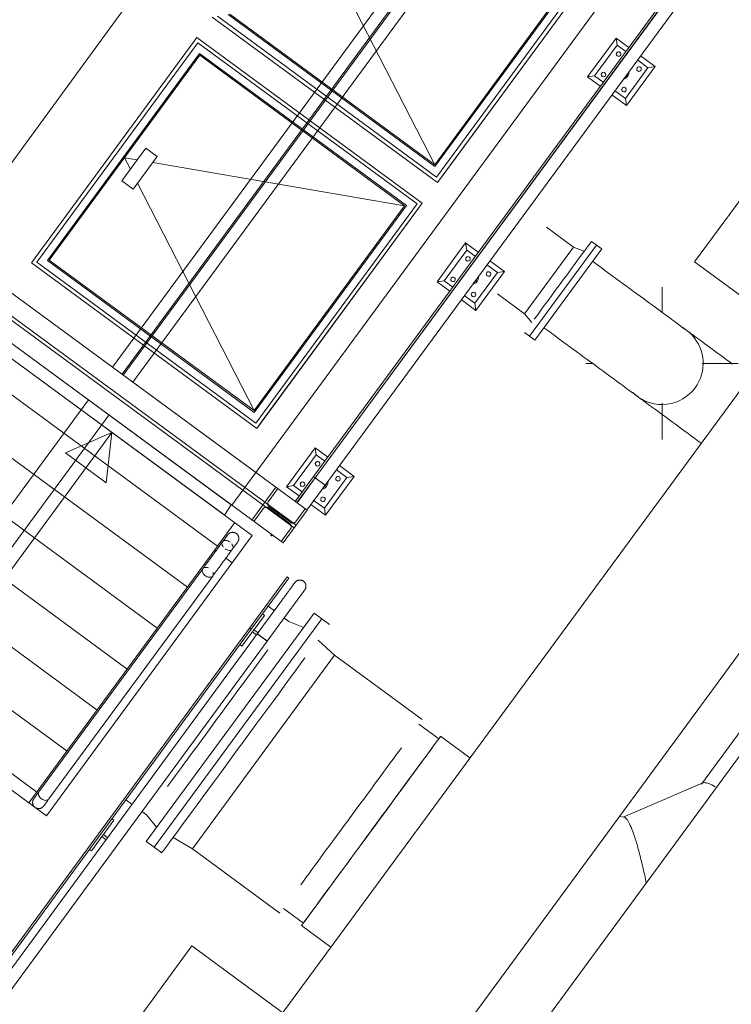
# Model space of a CAD drawing. Header units: metres. Extents: x 135583 to 135939, y 457896 to 458258.
# Tile 76 of 256: x 135675.47 to 135678.27, y 458026.5 to 458030.37. Entities that reach past the tile are written whole.
import ezdxf

# ---------------------------------------------------------------- set-up
doc = ezdxf.new("R2010")
doc.units = ezdxf.units.M
doc.linetypes.add('Hidden', pattern=[4, 2, -2])
doc.layers.add('NIEUWE INSTALLATIE', color=250, linetype='Continuous', lineweight=0)

msp = doc.modelspace()

# ---------------------------------------------------------------- linework, layer by layer
at = {"layer": 'NIEUWE INSTALLATIE'}
for p, q in [((135681.378, 458033.0954), (135674.4232, 458023.6289)), ((135674.9148, 458023.2678), (135681.8696, 458032.7342)), ((135681.5397, 458031.8796), (135673.6788, 458021.1799)), ((135676.697, 458031.5263), (135675.1592, 458029.4278)), ((135675.8367, 458029.0041), (135677.3683, 458031.0889)), ((135675.9172, 458028.9449), (135677.4489, 458031.0297)), ((135676.4008, 458028.5896), (135677.9325, 458030.6744)), ((135676.6456, 458030.6949), (135677.1041, 458029.8002)), ((135677.1147, 458029.7303), (135677.766, 458030.6168)), ((135677.766, 458030.6168), (135677.1712, 458029.8072)), ((135678.0872, 458030.5608), (135676.6274, 458028.5739)), ((135676.6339, 458028.5691), (135678.0936, 458030.556)), ((135678.0943, 458030.5555), (135676.6346, 458028.5686)), ((135676.6735, 458028.54), (135678.1332, 458030.5269)), ((135676.2283, 458030.3816), (135677.1147, 458029.7303)), ((135677.1147, 458029.7303), (135676.2283, 458030.3816)), ((135676.1691, 458030.301), (135675.5178, 458029.4145)), ((135675.5178, 458029.4145), (135676.1691, 458030.301)), ((135677.0555, 458029.6497), (135676.1691, 458030.301)), ((135676.1691, 458030.301), (135677.0555, 458029.6497)), ((135677.8179, 458030.2989), (135677.7054, 458030.1458)), ((135677.8179, 458030.2989), (135677.8222, 458030.2709)), ((135677.8678, 458030.2622), (135677.8179, 458030.2989)), ((135677.7333, 458030.15), (135677.8222, 458030.2709)), ((135677.8222, 458030.2709), (135677.856, 458030.2461)), ((135677.9014, 458030.2127), (135677.943, 458030.1821)), ((135677.971, 458030.1864), (135677.9132, 458030.2288)), ((135677.943, 458030.1821), (135677.8542, 458030.0612)), ((135677.8585, 458030.0333), (135677.971, 458030.1864)), ((135677.971, 458030.1864), (135677.943, 458030.1821)), ((135677.7054, 458030.1458), (135677.7333, 458030.15)), ((135677.7054, 458030.1458), (135677.7553, 458030.1091)), ((135677.7672, 458030.1252), (135677.7333, 458030.15)), ((135677.8542, 458030.0612), (135677.8126, 458030.0918)), ((135677.8007, 458030.0757), (135677.8585, 458030.0333)), ((135677.8542, 458030.0612), (135677.8585, 458030.0333)), ((135678.5174, 458029.9506), (135678.1267, 458029.4187)), ((135675.8733, 458029.7366), (135675.968, 458029.8655)), ((135675.968, 458029.8655), (135676.0123, 458029.8329)), ((135675.8837, 458029.8282), (135675.9071, 458029.7826)), ((135675.9342, 458029.8195), (135675.8837, 458029.8282)), ((135676.0123, 458029.8329), (135675.9176, 458029.704)), ((135676.9856, 458029.639), (135675.9948, 458029.8091)), ((135677.1712, 458029.8072), (135677.1147, 458029.7303)), ((135675.9176, 458029.704), (135675.8733, 458029.7366)), ((135675.9351, 458029.7278), (135676.3936, 458028.8332)), ((135676.4043, 458028.7633), (135677.0555, 458029.6497)), ((135677.0555, 458029.6497), (135676.4256, 458028.7924)), ((135677.6507, 458029.4768), (135677.5443, 458029.555)), ((135677.2258, 458029.493), (135677.1133, 458029.3399)), ((135677.2258, 458029.493), (135677.2301, 458029.465)), ((135677.2758, 458029.4563), (135677.2258, 458029.493)), ((135677.4577, 458029.2141), (135677.6507, 458029.4768)), ((135677.7407, 458029.4845), (135677.4772, 458029.1259)), ((135677.7407, 458029.4845), (135677.4772, 458029.1259)), ((135677.6922, 458029.4599), (135677.6507, 458029.4768)), ((135677.7407, 458029.4845), (135677.721, 458029.499)), ((135677.7617, 458029.4691), (135677.7407, 458029.4845)), ((135677.1413, 458029.3442), (135677.2301, 458029.465)), ((135677.2301, 458029.465), (135677.2639, 458029.4402)), ((135677.7617, 458029.4691), (135677.4982, 458029.1105)), ((135675.5178, 458029.4145), (135676.4043, 458028.7633)), ((135676.4043, 458028.7633), (135675.5178, 458029.4145)), ((135677.3093, 458029.4068), (135677.351, 458029.3762)), ((135677.3789, 458029.3805), (135677.3212, 458029.423)), ((135678.1267, 458029.4187), (135678.484, 458029.1562)), ((135675.3128, 458029.3889), (135676.6022, 458028.4416)), ((135675.3172, 458029.3857), (135676.4008, 458028.5896)), ((135677.351, 458029.3762), (135677.2622, 458029.2553)), ((135677.2664, 458029.2274), (135677.3789, 458029.3805)), ((135677.3789, 458029.3805), (135677.351, 458029.3762)), ((135677.1133, 458029.3399), (135677.1413, 458029.3442)), ((135677.1133, 458029.3399), (135677.1633, 458029.3032)), ((135677.1751, 458029.3193), (135677.1413, 458029.3442)), ((135677.9984, 458029.2192), (135677.9984, 458029.3191)), ((135675.0688, 458029.3101), (135676.2688, 458028.4284)), ((135677.2622, 458029.2553), (135677.2205, 458029.286)), ((135677.3513, 458029.2922), (135677.4577, 458029.2141)), ((135675.2181, 458029.26), (135676.5075, 458028.3127)), ((135676.3034, 458028.4626), (135675.2181, 458029.26)), ((135677.2087, 458029.2698), (135677.2664, 458029.2274)), ((135677.2622, 458029.2553), (135677.2664, 458029.2274)), ((135677.4577, 458029.2141), (135677.4862, 458029.1795)), ((135677.4575, 458029.1404), (135677.4772, 458029.1259)), ((135677.4772, 458029.1259), (135677.4982, 458029.1105)), ((135675.2828, 458029.0102), (135676.2498, 458028.2997)), ((135677.6984, 458029.0191), (135677.7257, 458029.0191)), ((135678.1564, 458029.0191), (135678.2984, 458029.0191)), ((135671.4832, 458023.0784), (135675.7419, 458028.8751)), ((135677.9984, 458028.7191), (135677.9984, 458028.8623)), ((135671.5638, 458023.0192), (135675.8225, 458028.8159)), ((135675.1644, 458028.849), (135676.1314, 458028.1385)), ((135676.4256, 458028.7924), (135676.4043, 458028.7633)), ((135675.0558, 458027.6879), (135675.8344, 458028.7476)), ((135675.8344, 458028.7476), (135675.6512, 458028.6673)), ((135675.8344, 458028.7476), (135675.8124, 458028.5488)), ((135675.0459, 458028.6878), (135676.013, 458027.9774)), ((135675.6512, 458028.6673), (135675.8124, 458028.5488)), ((135676.6337, 458028.6871), (135676.5212, 458028.534)), ((135676.5492, 458028.5383), (135676.638, 458028.6592)), ((135676.6337, 458028.6871), (135676.638, 458028.6592)), ((135676.6837, 458028.6504), (135676.6337, 458028.6871)), ((135676.638, 458028.6592), (135676.6718, 458028.6343)), ((135676.7172, 458028.6009), (135676.7589, 458028.5703)), ((135676.7869, 458028.5746), (135676.7291, 458028.6171)), ((135676.6275, 458028.5738), (135676.5555, 458028.4759)), ((135676.562, 458028.4712), (135676.6339, 458028.5691)), ((135676.5627, 458028.4707), (135676.6346, 458028.5686)), ((135676.6339, 458028.5691), (135676.6274, 458028.5739)), ((135676.6275, 458028.5738), (135676.6339, 458028.5691)), ((135676.6541, 458028.5543), (135676.649, 458028.558)), ((135676.6735, 458028.54), (135676.6541, 458028.5543)), ((135676.6638, 458028.5472), (135676.6591, 458028.5506)), ((135676.6735, 458028.54), (135676.6638, 458028.5471)), ((135676.7589, 458028.5703), (135676.6701, 458028.4495)), ((135676.6744, 458028.4215), (135676.7869, 458028.5746)), ((135676.7869, 458028.5746), (135676.7589, 458028.5703)), ((135674.9275, 458028.5267), (135675.8946, 458027.8162)), ((135676.5212, 458028.534), (135676.5492, 458028.5383)), ((135676.5212, 458028.534), (135676.5712, 458028.4973)), ((135676.5831, 458028.5134), (135676.5492, 458028.5383)), ((135676.6735, 458028.54), (135676.6016, 458028.4421)), ((135676.6164, 458028.4641), (135676.6744, 458028.4215)), ((135676.6701, 458028.4495), (135676.6265, 458028.4815)), ((135676.2688, 458028.4284), (135676.2776, 458028.422)), ((135676.2776, 458028.422), (135676.3034, 458028.4626)), ((135676.6022, 458028.4416), (135676.5075, 458028.3127)), ((135676.6701, 458028.4495), (135676.6744, 458028.4215)), ((135676.2389, 458028.2849), (135676.3179, 458028.3924)), ((135676.2498, 458028.2997), (135676.3179, 458028.3924)), ((135674.8091, 458028.3655), (135675.7762, 458027.655)), ((135676.4652, 458028.3394), (135676.4587, 458028.3442)), ((135675.508, 458027.2899), (135676.2389, 458028.2849)), ((135676.2453, 458028.2802), (135676.2389, 458028.2849)), ((135676.3074, 458028.2346), (135676.2809, 458028.254)), ((135674.6907, 458028.2043), (135675.6578, 458027.4938)), ((135676.192, 458028.2111), (135675.547, 458027.3331)), ((135676.1923, 458028.2115), (135676.192, 458028.2112)), ((135675.5866, 458027.3055), (135676.2309, 458028.1825)), ((135676.3756, 458027.9777), (135676.5236, 458028.1792)), ((135676.5301, 458028.1745), (135676.3821, 458027.973)), ((135676.5236, 458028.1792), (135676.5301, 458028.1745)), ((135676.4063, 458027.9552), (135676.4951, 458028.0761)), ((135674.5723, 458028.0431), (135675.5393, 458027.3326)), ((135676.534, 458028.0475), (135676.4452, 458027.9266)), ((135676.4737, 458028.0452), (135676.4487, 458028.0637)), ((135676.534, 458028.0475), (135676.5346, 458028.0483)), ((135676.63, 458028.036), (135675.9698, 458027.1374)), ((135676.6602, 458028.0138), (135676, 458027.1152)), ((135676.6602, 458028.0138), (135676, 458027.1152)), ((135676.4345, 458028.0275), (135676.3457, 458027.9066)), ((135676.4265, 458028.0334), (135676.4345, 458028.0275)), ((135676.5301, 458028.0039), (135676.5111, 458028.0178)), ((135676.5888, 458027.9799), (135676.5301, 458028.0039)), ((135676.6602, 458028.0138), (135676.63, 458028.036)), ((135676.6904, 458027.9915), (135676.6602, 458028.0138)), ((135676.3756, 458027.9777), (135668.0866, 458016.6953)), ((135668.0931, 458016.6906), (135676.3821, 458027.973)), ((135676.3756, 458027.9777), (135676.3821, 458027.973)), ((135676.3821, 458027.973), (135676.3756, 458027.9777)), ((135676.3872, 458027.963), (135676.3931, 458027.9711)), ((135676.4037, 458027.9509), (135676.3872, 458027.963)), ((135676.3931, 458027.9711), (135676.4096, 458027.9589)), ((135676.4063, 458027.9552), (135668.1173, 458016.6728)), ((135668.1562, 458016.6442), (135676.4452, 458027.9266)), ((135676.4063, 458027.9552), (135676.4069, 458027.9547)), ((135676.4089, 458027.9533), (135676.4119, 458027.9511)), ((135676.412, 458027.951), (135676.4159, 458027.9481)), ((135676.416, 458027.9481), (135676.4206, 458027.9447)), ((135676.4207, 458027.9446), (135676.4452, 458027.9266)), ((135676.4257, 458027.9409), (135676.4308, 458027.9372)), ((135676.7106, 458027.8712), (135676.6457, 458027.9307)), ((135676.3457, 458027.9066), (135676.3377, 458027.9126)), ((135676.7106, 458027.8712), (135676.1511, 458027.1097)), ((135677.0551, 458027.6181), (135676.7106, 458027.8712)), ((135678.4261, 458027.7354), (135678.1533, 458027.364)), ((135677.1204, 458027.5423), (135677.0418, 458027.6)), ((135677.243, 458027.467), (135677.1275, 458027.5519)), ((135678.1587, 458027.3682), (135677.8453, 458027.2332)), ((135675.8892, 458027.3021), (135675.914, 458027.2838)), ((135675.8344, 458027.2275), (135675.8425, 458027.2216)), ((135675.9515, 458027.2563), (135675.9706, 458027.2423)), ((135675.9706, 458027.2423), (135676.0109, 458027.1934)), ((135677.8489, 458027.2337), (135677.8302, 458027.2359)), ((135675.8425, 458027.2216), (135675.7537, 458027.1007)), ((135675.7951, 458027.1572), (135675.801, 458027.1652)), ((135675.8116, 458027.145), (135675.7951, 458027.1572)), ((135675.801, 458027.1652), (135675.8176, 458027.1531)), ((135676.0749, 458027.1538), (135676.1511, 458027.1097)), ((135675.9698, 458027.1374), (135676, 458027.1152)), ((135676, 458027.1152), (135676.0302, 458027.093)), ((135676.1511, 458027.1097), (135676.4956, 458026.8566)), ((135675.7537, 458027.1007), (135675.7456, 458027.1067)), ((135676.5089, 458026.8747), (135676.5875, 458026.817)), ((135676.5804, 458026.8073), (135676.696, 458026.7224)), ((135676.1492, 458026.727), (135675.7584, 458026.1952)), ((135676.5065, 458026.4645), (135676.1492, 458026.727))]:
    msp.add_line(p, q, dxfattribs=at)
at = {"layer": 'NIEUWE INSTALLATIE', "linetype": 'Hidden'}
for p, q in [((135675.8747, 458028.9761), (135677.4064, 458031.061)), ((135675.8792, 458028.9728), (135677.4109, 458031.0576)), ((135673.4036, 458030.8437), (135676.4256, 458028.6235)), ((135673.4036, 458030.8437), (135676.4256, 458028.6235)), ((135677.6961, 458030.6061), (135677.1041, 458029.8002)), ((135677.7031, 458030.6072), (135677.1051, 458029.7932)), ((135677.7031, 458030.6072), (135677.1051, 458029.7932)), ((135677.1115, 458029.7513), (135677.7451, 458030.6136)), ((135677.1115, 458029.7513), (135677.7451, 458030.6136)), ((135676.2492, 458030.3848), (135677.1115, 458029.7513)), ((135676.2492, 458030.3848), (135677.1115, 458029.7513)), ((135677.1051, 458029.7932), (135676.2912, 458030.3912)), ((135677.1051, 458029.7932), (135676.2912, 458030.3912)), ((135677.1041, 458029.8002), (135676.2982, 458030.3923)), ((135676.1723, 458030.28), (135675.5388, 458029.4177)), ((135676.1723, 458030.28), (135675.5388, 458029.4177)), ((135677.0346, 458029.6465), (135676.1723, 458030.28)), ((135677.0346, 458029.6465), (135676.1723, 458030.28)), ((135675.5807, 458029.4242), (135676.1787, 458030.2381)), ((135675.5807, 458029.4242), (135676.1787, 458030.2381)), ((135675.5877, 458029.4252), (135676.1798, 458030.2311)), ((135676.1787, 458030.2381), (135676.9926, 458029.6401)), ((135676.1787, 458030.2381), (135676.9926, 458029.6401)), ((135676.1798, 458030.2311), (135676.9856, 458029.639)), ((135676.9856, 458029.639), (135676.3936, 458028.8332)), ((135676.9926, 458029.6401), (135676.3946, 458028.8262)), ((135676.9926, 458029.6401), (135676.3946, 458028.8262)), ((135676.4011, 458028.7842), (135677.0346, 458029.6465)), ((135676.4011, 458028.7842), (135677.0346, 458029.6465)), ((135675.5388, 458029.4177), (135676.4011, 458028.7842)), ((135675.5388, 458029.4177), (135676.4011, 458028.7842)), ((135676.3946, 458028.8262), (135675.5807, 458029.4242)), ((135676.3946, 458028.8262), (135675.5807, 458029.4242)), ((135676.3936, 458028.8332), (135675.5877, 458029.4252)), ((135676.551, 458028.3719), (135675.2616, 458029.3192)), ((135676.5587, 458028.3824), (135675.2693, 458029.3297)), ((135675.2824, 458029.1532), (135676.3864, 458028.3421)), ((135671.5212, 458023.0504), (135675.78, 458028.8472)), ((135671.5257, 458023.0471), (135675.7845, 458028.8439)), ((135676.3061, 458028.4607), (135676.4007, 458028.5896)), ((135676.3061, 458028.4607), (135676.4007, 458028.5896)), ((135676.4798, 458028.5316), (135676.385, 458028.4027)), ((135676.4798, 458028.5316), (135676.385, 458028.4027)), ((135676.4503, 458028.4763), (135676.487, 458028.5263)), ((135676.4503, 458028.4763), (135676.487, 458028.5263)), ((135676.3923, 458028.3973), (135676.429, 458028.4473)), ((135676.3923, 458028.3973), (135676.429, 458028.4473)), ((135676.45, 458028.4505), (135676.5338, 458028.3889)), ((135676.45, 458028.4505), (135676.5338, 458028.3889)), ((135676.5373, 458028.3938), (135676.4535, 458028.4553)), ((135676.5373, 458028.3938), (135676.4535, 458028.4553)), ((135676.595, 458028.4469), (135676.5583, 458028.397)), ((135676.595, 458028.4469), (135676.5583, 458028.397)), ((135676.537, 458028.368), (135676.5003, 458028.318)), ((135676.537, 458028.368), (135676.5003, 458028.318)), ((135676.3864, 458028.3421), (135675.5765, 458027.2396)), ((135675.5765, 458027.2396), (135674.4724, 458028.0507))]:
    msp.add_line(p, q, dxfattribs=at)
at = {"layer": 'NIEUWE INSTALLATIE', "flags": 128}
for points in [[(135678.0943, 458029.1496), (135678.0931, 458029.1505), (135678.0916, 458029.1516), (135678.0896, 458029.1531), (135678.0869, 458029.155), (135678.0837, 458029.1574), (135678.0799, 458029.1602), (135678.0756, 458029.1634), (135678.0706, 458029.167), (135678.0652, 458029.171), (135678.0592, 458029.1754), (135678.0526, 458029.1802), (135678.0456, 458029.1854), (135678.038, 458029.191), (135678.0299, 458029.1969), (135678.0213, 458029.2032), (135678.0123, 458029.2098), (135678.0028, 458029.2168), (135677.9929, 458029.2241), (135677.9825, 458029.2317), (135677.9717, 458029.2396), (135677.9606, 458029.2478), (135677.949, 458029.2563), (135677.9371, 458029.2651), (135677.9249, 458029.274), (135677.9123, 458029.2833), (135677.8995, 458029.2927), (135677.8863, 458029.3024), (135677.8729, 458029.3122), (135677.8593, 458029.3222), (135677.8455, 458029.3324), (135677.8314, 458029.3427), (135677.8172, 458029.3531), (135677.8029, 458029.3637), (135677.7884, 458029.3743), (135677.7739, 458029.385), (135677.7592, 458029.3958), (135677.7445, 458029.4066), (135677.7298, 458029.4174), (135677.7258, 458029.4203)], [(135678.0764, 458029.161), (135678.082, 458029.1578), (135678.0875, 458029.1543), (135678.0928, 458029.1506), (135678.0943, 458029.1496)], [(135677.534, 458029.1593), (135677.5488, 458029.1485), (135677.5635, 458029.1376), (135677.5781, 458029.1269), (135677.5927, 458029.1162), (135677.6072, 458029.1055), (135677.6216, 458029.0949), (135677.6359, 458029.0845), (135677.6499, 458029.0741), (135677.6638, 458029.0639), (135677.6775, 458029.0539), (135677.691, 458029.044), (135677.7042, 458029.0343), (135677.7171, 458029.0248), (135677.7298, 458029.0155), (135677.7421, 458029.0064), (135677.7541, 458028.9976), (135677.7657, 458028.9891), (135677.777, 458028.9808), (135677.7879, 458028.9728), (135677.7983, 458028.9651), (135677.8084, 458028.9577), (135677.818, 458028.9506), (135677.8272, 458028.9439), (135677.8359, 458028.9375), (135677.8441, 458028.9315), (135677.8518, 458028.9258), (135677.859, 458028.9205), (135677.8657, 458028.9156), (135677.8718, 458028.9111), (135677.8774, 458028.907), (135677.8825, 458028.9033), (135677.887, 458028.8999), (135677.891, 458028.8971), (135677.8943, 458028.8946), (135677.8971, 458028.8925), (135677.8993, 458028.8909), (135677.901, 458028.8897), (135677.902, 458028.8889)], [(135678.0943, 458029.1496), (135678.0954, 458029.1487), (135678.0969, 458029.1477), (135678.099, 458029.1462), (135678.1016, 458029.1442), (135678.1048, 458029.1419), (135678.1086, 458029.1391), (135678.113, 458029.1359), (135678.1179, 458029.1323), (135678.1233, 458029.1282), (135678.1294, 458029.1238), (135678.1359, 458029.119), (135678.143, 458029.1138), (135678.1505, 458029.1083), (135678.1586, 458029.1023), (135678.1672, 458029.096), (135678.1762, 458029.0894), (135678.1857, 458029.0824), (135678.1956, 458029.0751), (135678.206, 458029.0675), (135678.2168, 458029.0596), (135678.2279, 458029.0514), (135678.2395, 458029.0429), (135678.2514, 458029.0342), (135678.2636, 458029.0252), (135678.2762, 458029.0159)], [(135677.9025, 458028.8886), (135677.8973, 458028.8925), (135677.8924, 458028.8967), (135677.8876, 458028.901), (135677.8829, 458028.9055)], [(135678.1525, 458028.7049), (135678.1411, 458028.7132), (135678.1275, 458028.7233), (135678.114, 458028.7332), (135678.1008, 458028.7429), (135678.0879, 458028.7524), (135678.0752, 458028.7617), (135678.0629, 458028.7707), (135678.0509, 458028.7795), (135678.0393, 458028.7881), (135678.028, 458028.7964), (135678.0171, 458028.8044), (135678.0066, 458028.8121), (135677.9966, 458028.8195), (135677.987, 458028.8265), (135677.9778, 458028.8333), (135677.9691, 458028.8396), (135677.9609, 458028.8457), (135677.9532, 458028.8513), (135677.946, 458028.8566), (135677.9393, 458028.8615), (135677.9331, 458028.8661), (135677.9275, 458028.8702), (135677.9225, 458028.8739), (135677.918, 458028.8772), (135677.914, 458028.8801), (135677.9106, 458028.8826), (135677.9078, 458028.8846), (135677.9056, 458028.8863), (135677.904, 458028.8875), (135677.903, 458028.8882)], [(135676.2901, 458028.3446), (135676.2907, 458028.3454), (135676.2913, 458028.3461), (135676.2919, 458028.3468), (135676.2926, 458028.3475), (135676.2933, 458028.3482), (135676.294, 458028.3488), (135676.2948, 458028.3494), (135676.2956, 458028.35), (135676.2964, 458028.3505), (135676.2972, 458028.3511), (135676.298, 458028.3515), (135676.2989, 458028.352), (135676.2997, 458028.3524), (135676.3006, 458028.3528), (135676.3015, 458028.3531), (135676.3025, 458028.3534), (135676.3034, 458028.3537), (135676.3043, 458028.3539), (135676.3053, 458028.3541), (135676.3062, 458028.3542), (135676.3072, 458028.3543), (135676.3082, 458028.3544), (135676.3091, 458028.3545), (135676.3101, 458028.3544), (135676.311, 458028.3544), (135676.312, 458028.3543), (135676.313, 458028.3542), (135676.3139, 458028.3541), (135676.3149, 458028.3539), (135676.3158, 458028.3536), (135676.3167, 458028.3534), (135676.3177, 458028.353), (135676.3186, 458028.3527), (135676.3194, 458028.3523), (135676.3203, 458028.3519), (135676.3212, 458028.3515), (135676.322, 458028.351), (135676.3228, 458028.3505), (135676.3236, 458028.3499), (135676.3238, 458028.3498)], [(135676.3238, 458028.3498), (135676.3246, 458028.3492), (135676.3253, 458028.3486), (135676.3261, 458028.3479), (135676.3267, 458028.3472), (135676.3274, 458028.3465), (135676.328, 458028.3458), (135676.3287, 458028.3451), (135676.3292, 458028.3443), (135676.3298, 458028.3435), (135676.3303, 458028.3427), (135676.3308, 458028.3418), (135676.3312, 458028.341), (135676.3316, 458028.3401), (135676.332, 458028.3392), (135676.3323, 458028.3383), (135676.3326, 458028.3374), (135676.3329, 458028.3364), (135676.3331, 458028.3355), (135676.3333, 458028.3346), (135676.3335, 458028.3336), (135676.3336, 458028.3326), (135676.3336, 458028.3317), (135676.3337, 458028.3307), (135676.3337, 458028.3298), (135676.3336, 458028.3288), (135676.3336, 458028.3278), (135676.3334, 458028.3269), (135676.3333, 458028.3259), (135676.3331, 458028.325), (135676.3329, 458028.324), (135676.3326, 458028.3231), (135676.3323, 458028.3222), (135676.3319, 458028.3213), (135676.3316, 458028.3204), (135676.3311, 458028.3195), (135676.3307, 458028.3187), (135676.3302, 458028.3178), (135676.3297, 458028.317), (135676.3291, 458028.3162), (135676.329, 458028.316)], [(135676.2901, 458028.3446), (135676.29, 458028.3445), (135676.2899, 458028.3443), (135676.2896, 458028.344), (135676.2893, 458028.3436), (135676.2889, 458028.343), (135676.2884, 458028.3423), (135676.2878, 458028.3415), (135676.2871, 458028.3405), (135676.2863, 458028.3394), (135676.2854, 458028.3382), (135676.2844, 458028.3369), (135676.2834, 458028.3355), (135676.2822, 458028.334), (135676.281, 458028.3323), (135676.2797, 458028.3305), (135676.2784, 458028.3287), (135676.2769, 458028.3267), (135676.2754, 458028.3246), (135676.2738, 458028.3224), (135676.2721, 458028.3202), (135676.2704, 458028.3178), (135676.2686, 458028.3154), (135676.2667, 458028.3128), (135676.2648, 458028.3102), (135676.2629, 458028.3076), (135676.2608, 458028.3048), (135676.2588, 458028.302), (135676.2567, 458028.2991), (135676.2545, 458028.2962), (135676.2523, 458028.2932), (135676.2501, 458028.2902), (135676.2478, 458028.2871), (135676.2456, 458028.284), (135676.2433, 458028.2809), (135676.2409, 458028.2777), (135676.2386, 458028.2745), (135676.2362, 458028.2713), (135676.2339, 458028.2681), (135676.2315, 458028.2649), (135676.2291, 458028.2617), (135676.2268, 458028.2584), (135676.2244, 458028.2552), (135676.2221, 458028.252), (135676.2197, 458028.2489), (135676.2174, 458028.2457), (135676.2151, 458028.2426), (135676.2128, 458028.2395), (135676.2106, 458028.2364), (135676.2084, 458028.2334), (135676.2062, 458028.2305), (135676.2041, 458028.2276), (135676.202, 458028.2247), (135676.2, 458028.2219), (135676.198, 458028.2192), (135676.196, 458028.2166), (135676.1941, 458028.214), (135676.1923, 458028.2115), (135676.192, 458028.2111)], [(135676.2309, 458028.1825), (135676.2328, 458028.185), (135676.2346, 458028.1876), (135676.2366, 458028.1902), (135676.2386, 458028.1929), (135676.2406, 458028.1957), (135676.2427, 458028.1985), (135676.2448, 458028.2014), (135676.247, 458028.2044), (135676.2492, 458028.2073), (135676.2514, 458028.2104), (135676.2537, 458028.2135), (135676.256, 458028.2166), (135676.2583, 458028.2197), (135676.2606, 458028.2229), (135676.2629, 458028.2261), (135676.2653, 458028.2293), (135676.2677, 458028.2325), (135676.27, 458028.2358), (135676.2724, 458028.239), (135676.2748, 458028.2422), (135676.2771, 458028.2454), (135676.2795, 458028.2486), (135676.2818, 458028.2518), (135676.2841, 458028.2549), (135676.2864, 458028.258), (135676.2887, 458028.2611), (135676.2909, 458028.2641), (135676.2931, 458028.2671), (135676.2952, 458028.2701), (135676.2974, 458028.2729), (135676.2994, 458028.2758), (135676.3015, 458028.2785), (135676.3034, 458028.2812), (135676.3053, 458028.2838), (135676.3072, 458028.2864), (135676.309, 458028.2888), (135676.3108, 458028.2912), (135676.3124, 458028.2935), (135676.314, 458028.2957), (135676.3156, 458028.2977), (135676.317, 458028.2997), (135676.3184, 458028.3016), (135676.3197, 458028.3034), (135676.321, 458028.3051), (135676.3221, 458028.3067), (135676.3232, 458028.3081), (135676.3242, 458028.3094), (135676.3251, 458028.3107), (135676.3259, 458028.3117), (135676.3266, 458028.3127), (135676.3272, 458028.3136), (135676.3277, 458028.3143), (135676.3282, 458028.3149), (135676.3285, 458028.3154), (135676.3288, 458028.3157), (135676.3289, 458028.3159), (135676.329, 458028.316)], [(135676.2863, 458028.3395), (135676.2868, 458028.3401), (135676.2875, 458028.3411), (135676.2882, 458028.342), (135676.2887, 458028.3427), (135676.2892, 458028.3434), (135676.2895, 458028.3439), (135676.2898, 458028.3442), (135676.29, 458028.3445), (135676.2901, 458028.3446)], [(135676.329, 458028.316), (135676.3289, 458028.3159), (135676.3288, 458028.3157), (135676.3286, 458028.3154), (135676.3282, 458028.315), (135676.3278, 458028.3144), (135676.3273, 458028.3137), (135676.3267, 458028.3129), (135676.326, 458028.3119), (135676.3252, 458028.3108), (135676.3251, 458028.3107)], [(135676.4951, 458028.0761), (135676.4974, 458028.0793), (135676.4998, 458028.0826), (135676.5022, 458028.0858), (135676.5045, 458028.089), (135676.5068, 458028.0921), (135676.5091, 458028.0953), (135676.5114, 458028.0984), (135676.5137, 458028.1015), (135676.5159, 458028.1045), (135676.5181, 458028.1075), (135676.5203, 458028.1104), (135676.5224, 458028.1133), (135676.5245, 458028.1162), (135676.5265, 458028.1189), (135676.5285, 458028.1216), (135676.5304, 458028.1242), (135676.5323, 458028.1268), (135676.5341, 458028.1293), (135676.5359, 458028.1316), (135676.5375, 458028.1339), (135676.5392, 458028.1361), (135676.5407, 458028.1382), (135676.5422, 458028.1402), (135676.5436, 458028.1421), (135676.5449, 458028.1439), (135676.5461, 458028.1456), (135676.5473, 458028.1472), (135676.5484, 458028.1487), (135676.5493, 458028.15), (135676.5502, 458028.1512), (135676.5511, 458028.1523), (135676.5518, 458028.1533), (135676.5524, 458028.1542), (135676.553, 458028.1549), (135676.5534, 458028.1555), (135676.5538, 458028.156), (135676.554, 458028.1564), (135676.5542, 458028.1566), (135676.5543, 458028.1567)], [(135676.5543, 458028.1567), (135676.5542, 458028.1566), (135676.5541, 458028.1564), (135676.5538, 458028.1561), (135676.5535, 458028.1557), (135676.5531, 458028.1551), (135676.5526, 458028.1544), (135676.552, 458028.1536), (135676.5513, 458028.1526), (135676.5505, 458028.1515), (135676.5503, 458028.1512)], [(135676.5592, 458028.1617), (135676.5584, 458028.1611), (135676.5577, 458028.1605), (135676.557, 458028.1598), (135676.5563, 458028.1591), (135676.5557, 458028.1584), (135676.555, 458028.1577), (135676.5544, 458028.1569), (135676.5543, 458028.1567)], [(135676.588, 458028.1619), (135676.5872, 458028.1624), (135676.5864, 458028.1629), (135676.5856, 458028.1634), (135676.5848, 458028.1639), (135676.5839, 458028.1643), (135676.583, 458028.1647), (135676.5821, 458028.1651), (135676.5812, 458028.1654), (135676.5803, 458028.1657), (135676.5793, 458028.1659), (135676.5784, 458028.1661), (135676.5774, 458028.1663), (135676.5765, 458028.1664), (135676.5755, 458028.1665), (135676.5745, 458028.1665), (135676.5736, 458028.1666), (135676.5726, 458028.1665), (135676.5717, 458028.1665), (135676.5707, 458028.1664), (135676.5697, 458028.1662), (135676.5688, 458028.166), (135676.5678, 458028.1658), (135676.5669, 458028.1656), (135676.566, 458028.1653), (135676.5651, 458028.165), (135676.5642, 458028.1646), (135676.5633, 458028.1642), (135676.5624, 458028.1638), (135676.5616, 458028.1633), (135676.5608, 458028.1628), (135676.56, 458028.1622), (135676.5592, 458028.1617)], [(135676.5932, 458028.1281), (135676.5938, 458028.1289), (135676.5943, 458028.1297), (135676.5948, 458028.1305), (135676.5952, 458028.1314), (135676.5957, 458028.1323), (135676.596, 458028.1331), (135676.5964, 458028.134), (135676.5967, 458028.135), (135676.597, 458028.1359), (135676.5972, 458028.1368), (135676.5974, 458028.1378), (135676.5976, 458028.1387), (135676.5977, 458028.1397), (135676.5978, 458028.1406), (135676.5979, 458028.1416), (135676.5979, 458028.1426), (135676.5979, 458028.1435), (135676.5978, 458028.1445), (135676.5977, 458028.1454), (135676.5976, 458028.1464), (135676.5974, 458028.1474), (135676.5972, 458028.1483), (135676.5969, 458028.1492), (135676.5966, 458028.1501), (135676.5963, 458028.1511), (135676.5959, 458028.1519), (135676.5955, 458028.1528), (135676.5951, 458028.1537), (135676.5946, 458028.1545), (135676.5941, 458028.1554), (135676.5936, 458028.1562), (135676.593, 458028.1569), (135676.5924, 458028.1577), (135676.5918, 458028.1584), (135676.5911, 458028.1592), (135676.5905, 458028.1598), (135676.5897, 458028.1605), (135676.589, 458028.1611), (135676.5882, 458028.1617), (135676.588, 458028.1619)], [(135676.5932, 458028.1281), (135676.5932, 458028.128), (135676.593, 458028.1278), (135676.5928, 458028.1275), (135676.5924, 458028.1271), (135676.592, 458028.1265), (135676.5915, 458028.1258), (135676.5909, 458028.125), (135676.5902, 458028.124), (135676.5894, 458028.1229), (135676.5885, 458028.1217), (135676.5876, 458028.1204), (135676.5865, 458028.119), (135676.5854, 458028.1175), (135676.5842, 458028.1158), (135676.5829, 458028.114), (135676.5815, 458028.1122), (135676.58, 458028.1102), (135676.5785, 458028.1081), (135676.5769, 458028.1059), (135676.5752, 458028.1037), (135676.5735, 458028.1013), (135676.5717, 458028.0989), (135676.5699, 458028.0963), (135676.5679, 458028.0937), (135676.566, 458028.0911), (135676.564, 458028.0883), (135676.5619, 458028.0855), (135676.5598, 458028.0826), (135676.5576, 458028.0797), (135676.5554, 458028.0767), (135676.5532, 458028.0737), (135676.551, 458028.0706), (135676.5487, 458028.0675), (135676.5464, 458028.0644), (135676.5441, 458028.0612), (135676.5417, 458028.058), (135676.5394, 458028.0548), (135676.537, 458028.0516), (135676.5346, 458028.0484), (135676.534, 458028.0475)], [(135676.5894, 458028.123), (135676.59, 458028.1237), (135676.5907, 458028.1247), (135676.5913, 458028.1256), (135676.5919, 458028.1263), (135676.5923, 458028.1269), (135676.5927, 458028.1274), (135676.593, 458028.1278), (135676.5931, 458028.128), (135676.5932, 458028.1281)], [(135675.531, 458027.2731), (135675.5306, 458027.2734), (135675.5299, 458027.274), (135675.5292, 458027.2747), (135675.5286, 458027.2754), (135675.5279, 458027.2761), (135675.5273, 458027.2769), (135675.5267, 458027.2777), (135675.5262, 458027.2785), (135675.5257, 458027.2793), (135675.5252, 458027.2801), (135675.5248, 458027.281), (135675.5244, 458027.2819), (135675.524, 458027.2827), (135675.5237, 458027.2836), (135675.5234, 458027.2846), (135675.5231, 458027.2855), (135675.5229, 458027.2864), (135675.5227, 458027.2874), (135675.5225, 458027.2883), (135675.5224, 458027.2893), (135675.5223, 458027.2903), (135675.5223, 458027.2912), (135675.5223, 458027.2922), (135675.5223, 458027.2932), (135675.5224, 458027.2941), (135675.5225, 458027.2951), (135675.5227, 458027.296), (135675.5229, 458027.297), (135675.5231, 458027.2979), (135675.5234, 458027.2988), (135675.5237, 458027.2998), (135675.524, 458027.3007), (135675.5244, 458027.3015), (135675.5248, 458027.3024), (135675.5253, 458027.3033), (135675.5258, 458027.3041), (135675.5263, 458027.3049), (135675.5268, 458027.3057), (135675.527, 458027.3059)], [(135675.5469, 458027.3331), (135675.5456, 458027.3313), (135675.5439, 458027.329), (135675.5423, 458027.3267), (135675.5407, 458027.3246), (135675.5392, 458027.3226), (135675.5378, 458027.3207), (135675.5365, 458027.3189), (135675.5353, 458027.3172), (135675.5341, 458027.3156), (135675.533, 458027.3141), (135675.532, 458027.3128), (135675.5311, 458027.3115), (135675.5303, 458027.3104), (135675.5295, 458027.3094), (135675.5289, 458027.3085), (135675.5283, 458027.3078), (135675.5279, 458027.3072), (135675.5275, 458027.3067), (135675.5272, 458027.3063), (135675.5271, 458027.3061), (135675.527, 458027.3059)], [(135675.527, 458027.3059), (135675.527, 458027.306), (135675.5272, 458027.3062), (135675.5274, 458027.3065), (135675.5277, 458027.307), (135675.5282, 458027.3075), (135675.5287, 458027.3082), (135675.5293, 458027.3091), (135675.53, 458027.31), (135675.5308, 458027.3111), (135675.5311, 458027.3115)], [(135675.5659, 458027.2773), (135675.566, 458027.2774), (135675.5661, 458027.2776), (135675.5663, 458027.2779), (135675.5667, 458027.2784), (135675.5671, 458027.2789), (135675.5676, 458027.2796), (135675.5682, 458027.2805), (135675.5689, 458027.2814), (135675.5697, 458027.2825), (135675.5706, 458027.2837), (135675.5715, 458027.285), (135675.5726, 458027.2864), (135675.5737, 458027.288), (135675.5749, 458027.2896), (135675.5762, 458027.2914), (135675.5776, 458027.2933), (135675.5791, 458027.2953), (135675.5806, 458027.2973), (135675.5822, 458027.2995), (135675.5839, 458027.3018), (135675.5856, 458027.3041), (135675.5863, 458027.305)], [(135675.5659, 458027.2773), (135675.5653, 458027.2766), (135675.5647, 458027.2758), (135675.5641, 458027.2751), (135675.5634, 458027.2744), (135675.5627, 458027.2738), (135675.5619, 458027.2731), (135675.5612, 458027.2725), (135675.5604, 458027.2719), (135675.5596, 458027.2714), (135675.5588, 458027.2709), (135675.558, 458027.2704), (135675.5571, 458027.27), (135675.5562, 458027.2696), (135675.5553, 458027.2692), (135675.5544, 458027.2688), (135675.5535, 458027.2685), (135675.5526, 458027.2683), (135675.5516, 458027.2681), (135675.5507, 458027.2679), (135675.5497, 458027.2677), (135675.5488, 458027.2676), (135675.5478, 458027.2675), (135675.5469, 458027.2675), (135675.5459, 458027.2675), (135675.5449, 458027.2675), (135675.544, 458027.2676), (135675.543, 458027.2677), (135675.5421, 458027.2679), (135675.5411, 458027.2681), (135675.5402, 458027.2683), (135675.5392, 458027.2686), (135675.5383, 458027.2689), (135675.5374, 458027.2692), (135675.5365, 458027.2696), (135675.5357, 458027.27), (135675.5348, 458027.2705), (135675.534, 458027.271), (135675.5334, 458027.2713)], [(135675.5697, 458027.2825), (135675.569, 458027.2816), (135675.5683, 458027.2806), (135675.5677, 458027.2798), (135675.5672, 458027.2791), (135675.5667, 458027.2785), (135675.5664, 458027.278), (135675.5661, 458027.2776), (135675.566, 458027.2774), (135675.5659, 458027.2773)]]:
    msp.add_lwpolyline(points, dxfattribs=at)
at = {"layer": 'NIEUWE INSTALLATIE'}
for radius, start, end in [(0.162, 44.0407, 58.9582), (0.162, 323.696, 43.0314), (0.1619, 229.8719, 323.696)]:
    msp.add_arc((135677.9984, 458029.0191), radius, start, end, dxfattribs=at)
at = {"layer": 'NIEUWE INSTALLATIE', "extrusion": (0, 0, -1)}
for centre, major_axis, ratio, start_param, end_param in [((135677.8275, 458030.236), (0.00725, -0.00533), 1, 3.141593, 6.283185), ((135677.8275, 458030.236), (0.00136, -0.0089), 1, 5.497787, 8.63938), ((135677.8382, 458030.1661), (0.0067, -0.0304), 1, 4.844988, 6.212218), ((135677.9081, 458030.1768), (0.00136, -0.0089), 1, 5.497787, 8.63938), ((135677.9081, 458030.1768), (-0.00685, -0.00583), 1, 1.338973, 4.480565), ((135677.7683, 458030.1554), (-0.00215, -0.00874), 1, 5.105088, 8.246681), ((135677.7683, 458030.1554), (-0.00533, -0.00725), 1, 1.570796, 4.712389), ((135677.8382, 458030.1661), (0.0142, -0.022), 1, 5.658662, 6.182261), ((135677.8489, 458030.0962), (-0.00533, -0.00725), 1, 4.712389, 7.853982), ((135677.8489, 458030.0962), (-0.00533, -0.00725), 1, 1.570796, 4.712389), ((135677.2354, 458029.4301), (0.00136, -0.0089), 1, 5.497787, 8.63938), ((135677.2354, 458029.4301), (0.00725, -0.00533), 1, 3.141593, 6.283185), ((135677.1762, 458029.3495), (-0.00215, -0.00874), 1, 5.105088, 8.246681), ((135677.1762, 458029.3495), (-0.00533, -0.00725), 1, 1.570796, 4.712389), ((135677.2461, 458029.3602), (-0.0113, -0.029), 1, 4.45059, 5.497787), ((135677.316, 458029.3709), (0.00136, -0.0089), 1, 5.497787, 8.63938), ((135677.316, 458029.3709), (-0.00685, -0.00583), 1, 1.338973, 4.480565), ((135677.2461, 458029.3602), (0.017, -0.0199), 1, 5.789459, 6.515112), ((135677.2568, 458029.2903), (-0.00533, -0.00725), 1, 4.712389, 7.853982), ((135677.2568, 458029.2903), (-0.00533, -0.00725), 1, 1.570796, 4.712389), ((135676.6434, 458028.6242), (0.00136, -0.0089), 1, 5.497787, 8.63938), ((135676.6434, 458028.6242), (0.00725, -0.00533), 1, 3.141593, 6.283185), ((135676.5842, 458028.5436), (-0.00215, -0.00874), 1, 5.105088, 8.246681), ((135676.5842, 458028.5436), (-0.00533, -0.00725), 1, 1.570796, 4.712389), ((135676.6541, 458028.5543), (-0.0195, 0.0143), 0.000001, 5.239364, 7.026158), ((135676.6541, 458028.5543), (-0.0195, 0.0143), 0.000001, 4.977238, 5.450591), ((135676.6541, 458028.5543), (-0.0113, -0.029), 1, 4.45059, 5.605387), ((135676.6541, 458028.5543), (0.0142, -0.022), 1, 5.658662, 6.182261), ((135676.7239, 458028.565), (0.00136, -0.0089), 1, 5.497787, 8.63938), ((135676.7239, 458028.565), (-0.00685, -0.00583), 1, 1.338973, 4.480565), ((135676.6647, 458028.4844), (-0.00533, -0.00725), 1, 4.712389, 7.853982), ((135676.6647, 458028.4844), (-0.00533, -0.00725), 1, 1.570796, 4.712389), ((135676.4257, 458027.9409), (-0.0195, 0.0143), 0.000001, 4.072259, 10.205354), ((135676.4257, 458027.9409), (-0.0195, 0.0143), 0.000001, 4.539184, 10.467936), ((135676.4257, 458027.9409), (-0.0082, -0.0227), 1, 2.049606, 2.067769), ((135676.4257, 458027.9409), (0.0195, -0.0143), 0.000001, 3.926991, 6.283185), ((135676.4257, 458027.9409), (-0.0195, 0.0143), 0.000001, 1.836215, 2.308761)]:
    msp.add_ellipse(centre, major_axis=major_axis, ratio=ratio, start_param=start_param, end_param=end_param, dxfattribs=at)
at = {"layer": 'NIEUWE INSTALLATIE'}
for centre, major_axis, start_param, end_param in [((135677.5892, 458029.3197), (-0.1317, -0.1793), 0.785398, 3.141593), ((135676.654, 458028.5543), (0.0195, -0.0143), 3.141593, 6.283185), ((135676.2503, 458027.6231), (0.2798, 0.3808), 0.785398, 2.356194), ((135676.3603, 458027.5423), (0.3301, 0.4493), 0.785398, 3.141593), ((135676.8539, 458027.1796), (0.2735, 0.3723), 3.150775, 7.945414), ((135676.7753, 458027.2374), (0.2798, 0.3808), 0.785398, 2.356194), ((135676.8539, 458027.1796), (0.2735, 0.3723), 3.316125, 5.589985)]:
    msp.add_ellipse(centre, major_axis=major_axis, ratio=0.000001, start_param=start_param, end_param=end_param, dxfattribs=at)
at = {"layer": 'NIEUWE INSTALLATIE', "linetype": 'Hidden'}
for centre, major_axis, start_param, end_param in [((135676.4624, 458028.4674), (-0.0143, 0.0047), 5.966373, 7.537169), ((135676.4624, 458028.4674), (-0.0143, 0.0047), 5.966373, 7.537169), ((135676.4411, 458028.4384), (0, 0.015), 5.649561, 7.220357), ((135676.4411, 458028.4384), (0, 0.015), 5.649561, 7.220357), ((135676.5249, 458028.3768), (0.0139, 0.0056), 5.263549, 6.834346), ((135676.5249, 458028.3768), (0.0139, 0.0056), 5.263549, 6.834346), ((135676.5462, 458028.4058), (-0.0136, 0.0064), 1.376473, 2.94727), ((135676.5462, 458028.4058), (-0.0136, 0.0064), 1.376473, 2.94727)]:
    msp.add_ellipse(centre, major_axis=major_axis, ratio=1, start_param=start_param, end_param=end_param, dxfattribs=at)
at = {"layer": 'NIEUWE INSTALLATIE'}
for points in [[(135676.6325, 458028.5651), (135676.6331, 458028.5664), (135676.6338, 458028.5675), (135676.6346, 458028.5686)], [(135676.6735, 458028.54), (135676.6727, 458028.5389), (135676.6718, 458028.5379), (135676.6708, 458028.5369)], [(135676.2727, 458028.2958), (135676.2709, 458028.2982), (135676.268, 458028.3033), (135676.2669, 458028.3109), (135676.2684, 458028.3151), (135676.2697, 458028.3169)], [(135676.3086, 458028.2883), (135676.3074, 458028.2866), (135676.3038, 458028.2838), (135676.2962, 458028.2826), (135676.2876, 458028.2844), (135676.282, 458028.2875), (135676.2794, 458028.2893)], [(135676.4089, 458027.9583), (135676.408, 458027.9573), (135676.4071, 458027.9563), (135676.4063, 458027.9552)], [(135676.4081, 458027.9574), (135676.4085, 458027.9579), (135676.4089, 458027.9583), (135676.4094, 458027.9587)], [(135676.4452, 458027.9266), (135676.446, 458027.9277), (135676.4467, 458027.9289), (135676.4473, 458027.9301)], [(135676.4476, 458027.9306), (135676.4473, 458027.9301), (135676.447, 458027.9296), (135676.4467, 458027.9291)], [(135678.2076, 458027.3528), (135678.1982, 458027.3587), (135678.1816, 458027.3673), (135678.1633, 458027.3711), (135678.1558, 458027.3674), (135678.1533, 458027.364)]]:
    msp.add_open_spline(points, degree=3, dxfattribs=at)
for points, knots in [([(135676.2697, 458028.3169), (135676.271, 458028.3186), (135676.2746, 458028.3214), (135676.2821, 458028.3226), (135676.2908, 458028.3208), (135676.2964, 458028.3178), (135676.299, 458028.3159)], [0.5000136, 0.5000136, 0.5000136, 0.5000136, 0.625, 0.75, 0.875, 1, 1, 1, 1]), ([(135676.3057, 458028.3094), (135676.3075, 458028.307), (135676.3104, 458028.3019), (135676.3115, 458028.2942), (135676.3099, 458028.2901), (135676.3086, 458028.2883)], [0.125, 0.125, 0.125, 0.125, 0.25, 0.375, 0.4999864, 0.4999864, 0.4999864, 0.4999864]), ([(135676.2017, 458028.1835), (135676.1994, 458028.1852), (135676.1953, 458028.1891), (135676.1911, 458028.1958), (135676.1893, 458028.2027), (135676.1902, 458028.2089), (135676.1936, 458028.2136), (135676.1993, 458028.2162), (135676.2063, 458028.2166), (135676.2113, 458028.2153), (135676.2138, 458028.2143)], [0, 0, 0, 0, 0.1111111, 0.2222222, 0.3333333, 0.4444444, 0.5555556, 0.6666667, 0.7777778, 0.8858737, 0.8858737, 0.8858737, 0.8858737]), ([(135676.2315, 458028.1977), (135676.2325, 458028.1955), (135676.2336, 458028.191), (135676.2328, 458028.1848), (135676.2293, 458028.1801), (135676.2237, 458028.1774), (135676.2166, 458028.1771), (135676.2089, 458028.1791), (135676.204, 458028.1819), (135676.2017, 458028.1835)], [0.2231291, 0.2231291, 0.2231291, 0.2231291, 0.3333333, 0.4444444, 0.5555556, 0.6666667, 0.7777778, 0.8888889, 1, 1, 1, 1]), ([(135675.5473, 458027.3336), (135675.5461, 458027.3319), (135675.5445, 458027.3277), (135675.5456, 458027.3201), (135675.5499, 458027.3123), (135675.5545, 458027.3079), (135675.557, 458027.306)], [0.5000136, 0.5000136, 0.5000136, 0.5000136, 0.625, 0.75, 0.875, 1, 1, 1, 1]), ([(135675.557, 458027.306), (135675.5596, 458027.3042), (135675.5652, 458027.3011), (135675.5738, 458027.2993), (135675.5814, 458027.3006), (135675.585, 458027.3033), (135675.5863, 458027.305)], [0, 0, 0, 0, 0.125, 0.25, 0.375, 0.4999864, 0.4999864, 0.4999864, 0.4999864]), ([(135677.9364, 458026.9753), (135677.9325, 458026.9946), (135677.9238, 458027.0346), (135677.9104, 458027.0898), (135677.8965, 458027.1394), (135677.8831, 458027.1795), (135677.8705, 458027.2096), (135677.8591, 458027.2278), (135677.8522, 458027.2342), (135677.8492, 458027.2337)], [0.6062545, 0.6062545, 0.6062545, 0.6062545, 0.65, 0.7, 0.75, 0.8, 0.85, 0.9, 0.95, 0.95, 0.95, 0.95])]:
    msp.add_open_spline(points, degree=3, knots=knots, dxfattribs=at)

doc.saveas('drawing.dxf')
